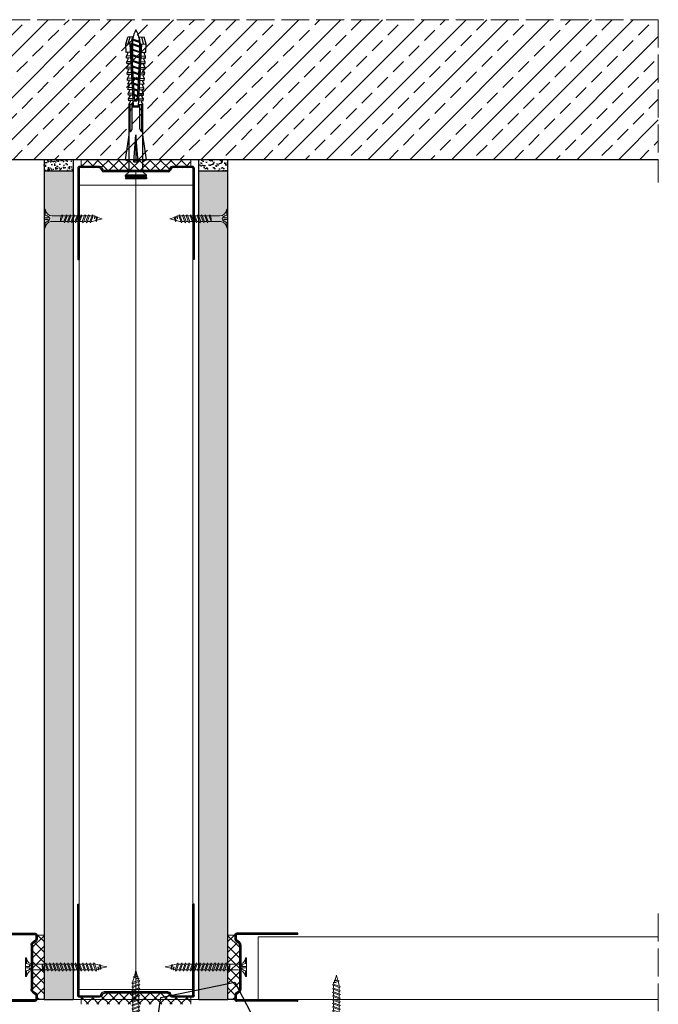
# Model space of a CAD drawing. Header units: millimetres. Extents: x -641 to 2681, y 417 to 2915.
# Tile 6 of 18: x 945 to 1220, y 800 to 1223. Entities that reach past the tile are written whole.
import ezdxf
from ezdxf import colors
from ezdxf.entities.mleader import LeaderData, LeaderLine
from ezdxf.math import Vec2, Vec3

# ---------------------------------------------------------------- set-up
doc = ezdxf.new("R2010")
doc.units = ezdxf.units.MM
doc.linetypes.add('ACAD_ISO02W100', pattern=[15, 12, -3])
for name, color, linetype, lineweight in [('_ISOVER WELNA', 7, 'BATTING', 9), ('_RIGIPS AKCESORIA', 7, 'Continuous', 18), ('_RIGIPS G-K', 7, 'Continuous', 25), ('_RIGIPS PROFIL', 7, 'Continuous', 18), ('KRESKOWANIE', 7, 'Continuous', 9), ('opisy', 7, 'Continuous', 9), ('PRZERYWANA', 7, 'ACAD_ISO02W100', 9)]:
    doc.layers.add(name, color=color, linetype=linetype, lineweight=lineweight)
doc.styles.get("Standard").update_dxf_attribs({"font": 'arial.ttf'})
doc.linetypes.add('BATTING', pattern='A,0.00254,-2.54,[134,ltypeshp.shx,S=2.54,R=0,X=-2.54,Y=0],-5.08,[134,ltypeshp.shx,S=2.54,R=180,X=2.54,Y=0],-2.54', length=10.16254)
pattern_1 = [(225, (426.8307, -954.8493), (1.122532, -3.367596), [0, -3.175])]

# ---------------------------------------------------------------- blocks, each defined once
blk = doc.blocks.new('TN 25')
at = {"layer": '_RIGIPS AKCESORIA'}
for p, q in [((0, -0.84), (0, 7.16)), ((0, 7.16), (0.46, 7.16)), ((0.46, 4.78), (0, 4.78)), ((0.46, 7.16), (0.46, 4.78)), ((3.02, 4.46), (8.47, 4.46)), ((7.12, 4.46), (7.12, 3.18)), ((8.03, 2.01), (7.12, 4.46)), ((8.47, 4.46), (8.79, 5)), ((9.61, 1.51), (8.47, 4.46)), ((8.79, 5), (9.93, 2.01)), ((9, 4.46), (10.1, 4.46)), ((10.1, 4.46), (10.41, 5)), ((11.23, 1.51), (10.1, 4.46)), ((10.41, 5), (11.56, 2.01)), ((10.62, 4.46), (11.67, 4.46)), ((11.67, 4.46), (11.99, 5)), ((12.81, 1.51), (11.67, 4.46)), ((11.99, 5), (13.14, 2.01)), ((12.2, 4.46), (13.21, 4.46)), ((13.21, 4.46), (13.52, 5)), ((14.34, 1.51), (13.21, 4.46)), ((13.52, 5), (14.67, 2.01)), ((13.73, 4.46), (14.8, 4.46)), ((14.8, 4.46), (15.12, 5)), ((15.94, 1.51), (14.8, 4.46)), ((15.12, 5), (16.26, 2.01)), ((15.33, 4.46), (16.42, 4.46)), ((16.42, 4.46), (16.73, 5)), ((17.55, 1.51), (16.42, 4.46)), ((16.73, 5), (17.88, 2.01)), ((16.94, 4.46), (17.99, 4.46)), ((17.99, 4.46), (18.31, 5)), ((19.13, 1.51), (17.99, 4.46)), ((18.31, 5), (19.45, 2.01)), ((18.52, 4.46), (19.68, 4.46)), ((19.68, 4.46), (20, 5)), ((20.82, 1.51), (19.68, 4.46)), ((20, 5), (21.14, 2.01)), ((20.21, 4.46), (20.7, 4.46)), ((20.7, 4.46), (22.28, 3.98)), ((22.28, 3.98), (22.56, 4.37)), ((22.56, 4.37), (23.03, 2.71)), ((0, 3.5), (1.77, 3.5)), ((0, 2.83), (1.77, 2.83)), ((0.46, 1.64), (0, 1.64)), ((0.46, -0.84), (0.46, 1.64)), ((1.77, 3.5), (1.77, 4.2)), ((1.77, 2.83), (1.77, 2.18)), ((7.49, 2.01), (3.55, 2.01)), ((7.12, 3.18), (7.65, 1.53)), ((7.65, 1.53), (8.03, 2.01)), ((9.41, 2.01), (8.03, 2.01)), ((9.93, 2.01), (9.61, 1.51)), ((11.04, 2.01), (9.93, 2.01)), ((11.56, 2.01), (11.23, 1.51)), ((12.61, 2.01), (11.56, 2.01)), ((13.14, 2.01), (12.81, 1.51)), ((14.15, 2.01), (13.14, 2.01)), ((14.67, 2.01), (14.34, 1.51)), ((15.74, 2.01), (14.67, 2.01)), ((16.26, 2.01), (15.94, 1.51)), ((17.36, 2.01), (16.26, 2.01)), ((17.88, 2.01), (17.55, 1.51)), ((18.93, 2.01), (17.88, 2.01)), ((19.45, 2.01), (19.13, 1.51)), ((19.45, 2.01), (20.62, 2.01)), ((21.14, 2.01), (20.82, 1.51)), ((21.14, 2.01), (21.81, 2.12)), ((21.85, 1.83), (21.67, 3.28)), ((21.67, 3.28), (22.14, 2.4)), ((22.14, 2.4), (21.85, 1.83)), ((22.7, 2.36), (22.14, 2.4)), ((22.7, 2.36), (22.28, 3.98)), ((23.03, 2.71), (22.7, 2.36)), ((22.71, 3.85), (25, 3.24)), ((25, 3.24), (23.03, 2.71)), ((0, -0.84), (0.46, -0.84))]:
    blk.add_line(p, q, dxfattribs=at)
for centre, major_axis, ratio, start_param, end_param in [((3.09, 7.67), (0.17, 3.2), 0.826134, 1.773653, 3.180586), ((-0.04, 0.9), (0, 3.93), 0.848176, -0.720942, -0.151112), ((3.37, -1.57), (0.28, 3.57), 0.832181, 0.035984, 1.430787), ((-2.73, 15.91), (0, 14.76), 0.848176, 3.399396, 3.475072), ((0.59, 4.62), (0, 2.81), 0.848176, 3.475072, 3.862535), ((1.66, 3.18), (0, 0.895), 0.848176, -1.552777, -0.720942), ((1.66, 3.18), (0, 0.895), 0.848176, 3.862535, 4.730408)]:
    blk.add_ellipse(centre, major_axis=major_axis, ratio=ratio, start_param=start_param, end_param=end_param, dxfattribs=at)
blk = doc.blocks.new('TN 35')
at = {"layer": '_RIGIPS AKCESORIA'}
for p, q in [((0, -0.84), (0, 7.16)), ((0, 7.16), (0.46, 7.16)), ((0.46, 4.78), (0, 4.78)), ((0.46, 7.16), (0.46, 4.78)), ((3.02, 4.46), (8.47, 4.46)), ((7.12, 4.46), (7.12, 3.18)), ((8.03, 2.01), (7.12, 4.46)), ((8.47, 4.46), (8.79, 5)), ((9.61, 1.51), (8.47, 4.46)), ((8.79, 5), (9.93, 2.01)), ((9, 4.46), (10.1, 4.46)), ((10.1, 4.46), (10.41, 5)), ((11.23, 1.51), (10.1, 4.46)), ((10.41, 5), (11.56, 2.01)), ((10.62, 4.46), (11.67, 4.46)), ((11.67, 4.46), (11.99, 5)), ((12.81, 1.51), (11.67, 4.46)), ((11.99, 5), (13.14, 2.01)), ((12.2, 4.46), (13.21, 4.46)), ((13.21, 4.46), (13.52, 5)), ((14.34, 1.51), (13.21, 4.46)), ((13.52, 5), (14.67, 2.01)), ((13.73, 4.46), (14.8, 4.46)), ((14.8, 4.46), (15.12, 5)), ((15.94, 1.51), (14.8, 4.46)), ((15.12, 5), (16.26, 2.01)), ((15.33, 4.46), (16.42, 4.46)), ((16.42, 4.46), (16.73, 5)), ((17.55, 1.51), (16.42, 4.46)), ((16.73, 5), (17.88, 2.01)), ((16.94, 4.46), (17.99, 4.46)), ((17.99, 4.46), (18.31, 5)), ((19.13, 1.51), (17.99, 4.46)), ((18.31, 5), (19.45, 2.01)), ((18.52, 4.46), (19.57, 4.46)), ((19.57, 4.46), (19.88, 5)), ((20.7, 1.51), (19.57, 4.46)), ((19.88, 5), (21.03, 2.01)), ((20.09, 4.46), (21.14, 4.46)), ((21.14, 4.46), (21.46, 5)), ((22.28, 1.51), (21.14, 4.46)), ((21.46, 5), (22.6, 2.01)), ((21.67, 4.46), (22.72, 4.46)), ((22.72, 4.46), (23.03, 5)), ((23.85, 1.51), (22.72, 4.46)), ((23.03, 5), (24.18, 2.01)), ((23.24, 4.46), (24.29, 4.46)), ((24.29, 4.46), (24.61, 5)), ((25.43, 1.51), (24.29, 4.46)), ((24.61, 5), (25.75, 2.01)), ((24.81, 4.46), (25.87, 4.46)), ((25.87, 4.46), (26.18, 5)), ((27, 1.51), (25.87, 4.46)), ((26.18, 5), (27.33, 2.01)), ((26.39, 4.46), (27.44, 4.46)), ((27.44, 4.46), (27.76, 5)), ((28.58, 1.51), (27.44, 4.46)), ((27.76, 5), (28.9, 2.01)), ((27.96, 4.46), (29.13, 4.46)), ((29.13, 4.46), (29.45, 5)), ((30.27, 1.51), (29.13, 4.46)), ((29.45, 5), (30.59, 2.01)), ((29.65, 4.46), (30.15, 4.46)), ((30.15, 4.46), (31.73, 3.98)), ((31.73, 3.98), (32.01, 4.37)), ((32.01, 4.37), (32.48, 2.71)), ((0, 3.5), (1.77, 3.5)), ((0, 2.83), (1.77, 2.83)), ((0.46, 1.64), (0, 1.64)), ((0.46, -0.84), (0.46, 1.64)), ((1.77, 3.5), (1.77, 4.2)), ((1.77, 2.83), (1.77, 2.18)), ((7.49, 2.01), (3.55, 2.01)), ((7.12, 3.18), (7.65, 1.53)), ((7.65, 1.53), (8.03, 2.01)), ((9.41, 2.01), (8.03, 2.01)), ((9.93, 2.01), (9.61, 1.51)), ((11.04, 2.01), (9.93, 2.01)), ((11.56, 2.01), (11.23, 1.51)), ((12.61, 2.01), (11.56, 2.01)), ((13.14, 2.01), (12.81, 1.51)), ((14.15, 2.01), (13.14, 2.01)), ((14.67, 2.01), (14.34, 1.51)), ((15.74, 2.01), (14.67, 2.01)), ((16.26, 2.01), (15.94, 1.51)), ((17.36, 2.01), (16.26, 2.01)), ((17.88, 2.01), (17.55, 1.51)), ((18.93, 2.01), (17.84, 2.01)), ((19.45, 2.01), (19.13, 1.51)), ((20.51, 2.01), (19.41, 2.01)), ((21.03, 2.01), (20.7, 1.51)), ((22.08, 2.01), (20.99, 2.01)), ((22.6, 2.01), (22.28, 1.51)), ((23.66, 2.01), (22.56, 2.01)), ((24.18, 2.01), (23.85, 1.51)), ((25.23, 2.01), (24.14, 2.01)), ((25.75, 2.01), (25.43, 1.51)), ((26.81, 2.01), (25.71, 2.01)), ((27.33, 2.01), (27, 1.51)), ((28.38, 2.01), (27.33, 2.01)), ((28.9, 2.01), (28.58, 1.51)), ((28.9, 2.01), (30.07, 2.01)), ((30.59, 2.01), (30.27, 1.51)), ((30.59, 2.01), (31.26, 2.12)), ((31.3, 1.83), (31.12, 3.28)), ((31.12, 3.28), (31.59, 2.4)), ((31.59, 2.4), (31.3, 1.83)), ((32.15, 2.36), (31.59, 2.4)), ((32.15, 2.36), (31.73, 3.98)), ((32.48, 2.71), (32.15, 2.36)), ((32.16, 3.85), (35, 3.24)), ((35, 3.24), (32.48, 2.71)), ((0, -0.84), (0.46, -0.84))]:
    blk.add_line(p, q, dxfattribs=at)
for centre, major_axis, ratio, start_param, end_param in [((3.09, 7.67), (0.17, 3.2), 0.826134, 1.773653, 3.180586), ((-0.04, 0.9), (0, 3.93), 0.848176, -0.720942, -0.151112), ((3.37, -1.57), (0.28, 3.57), 0.832181, 0.035984, 1.430787), ((-2.73, 15.91), (0, 14.76), 0.848176, 3.399396, 3.475072), ((0.59, 4.62), (0, 2.81), 0.848176, 3.475072, 3.862535), ((1.66, 3.18), (0, 0.895), 0.848176, -1.552777, -0.720942), ((1.66, 3.18), (0, 0.895), 0.848176, 3.862535, 4.730408)]:
    blk.add_ellipse(centre, major_axis=major_axis, ratio=ratio, start_param=start_param, end_param=end_param, dxfattribs=at)
blk = doc.blocks.new('UW 50 ULTRASTIL')
h = blk.add_hatch()
h.set_pattern_fill('ANSI31', color=256, scale=0.5, style=0)
h.paths.add_polyline_path([(-104.51, 0.56), (-104.18, 1.24, -0.286951), (-103.29, 1.8), (-82.41, 1.8), (-76.29, 1.8, -0.286951), (-75.39, 1.24), (-75.06, 0.56, 0.286951), (-74.16, 0), (-65.59, 0, 0.414214), (-64.79, 0.8), (-64.79, 40), (-65.34, 40), (-65.34, 0.8, -0.414214), (-65.59, 0.55), (-73.82, 0.55, -0.286951), (-74.72, 1.11), (-75.05, 1.79, 0.286951), (-75.94, 2.35), (-103.63, 2.35, 0.286951), (-104.53, 1.79), (-104.86, 1.11, -0.286951), (-105.76, 0.55), (-113.99, 0.55, -0.414214), (-114.24, 0.8), (-114.24, 40), (-114.79, 40), (-114.79, 0.8, 0.414214), (-113.99, 0), (-105.41, 0, 0.286951)])
for p, q in [((-114.79, 0.8), (-114.79, 40)), ((-114.79, 40), (-114.24, 40)), ((-114.24, 0.8), (-114.24, 40)), ((-65.34, 0.8), (-65.34, 40)), ((-64.79, 40), (-65.34, 40)), ((-64.79, 0.8), (-64.79, 40)), ((-113.99, 0.55), (-105.76, 0.55)), ((-113.99, 0), (-105.41, 0)), ((-104.86, 1.11), (-104.53, 1.79)), ((-104.51, 0.56), (-104.18, 1.24)), ((-103.63, 2.35), (-75.94, 2.35)), ((-103.29, 1.8), (-76.29, 1.8)), ((-75.06, 0.56), (-75.39, 1.24)), ((-74.72, 1.11), (-75.05, 1.79)), ((-74.16, 0), (-65.59, 0)), ((-73.82, 0.55), (-65.59, 0.55))]:
    blk.add_line(p, q)
for centre, radius, start, end in [((-113.99, 0.8), 0.8, 180, 270), ((-113.99, 0.8), 0.25, 180, 270), ((-105.76, 1.55), 1, 270, 334.0435), ((-105.41, 1), 1, 270, 334.0435), ((-103.63, 1.35), 1, 90, 154.0435), ((-103.29, 0.8), 1, 90, 154.0435), ((-76.29, 0.8), 1, 25.9565, 90), ((-75.94, 1.35), 1, 25.9565, 90), ((-74.16, 1), 1, 205.9565, 270), ((-73.82, 1.55), 1, 205.9565, 270), ((-65.59, 0.8), 0.8, 270, 0), ((-65.59, 0.8), 0.25, 270, 0)]:
    blk.add_arc(centre, radius, start, end)
blk = doc.blocks.new('kolek rozprezny komplet 60')
for p, q in [((443.47, 219.95), (432.8, 218.45)), ((443.47, 218.45), (443.47, 219.95)), ((443.47, 219.95), (444.34, 218.45)), ((450.17, 219.95), (448.67, 218.45)), ((450.17, 219.95), (450.17, 210.95)), ((450.67, 219.95), (450.17, 219.95)), ((450.67, 219.95), (450.67, 210.95)), ((450.67, 219.35), (451.17, 219.95)), ((451.17, 219.95), (451.67, 219.95)), ((451.17, 219.95), (451.17, 210.95)), ((451.67, 219.95), (451.67, 210.95)), ((390.66, 217.01), (390.76, 218.91)), ((393.15, 216.88), (390.66, 217.01)), ((393.75, 218.75), (390.71, 217.96)), ((393.81, 219.85), (390.76, 218.91)), ((391.67, 216.95), (392.67, 216.95)), ((392.67, 216.95), (391.67, 213.95)), ((392.67, 216.95), (392.07, 213.95)), ((393.07, 216.95), (392.07, 213.95)), ((392.67, 216.95), (393.04, 217.45)), ((393.07, 216.95), (393.04, 217.45)), ((393.07, 216.95), (394.67, 216.95)), ((394.67, 216.95), (393.67, 213.95)), ((393.68, 217.35), (393.81, 219.85)), ((417.38, 216.11), (393.68, 217.35)), ((420.47, 216.55), (393.71, 217.95)), ((397.41, 219.66), (393.81, 219.85)), ((394.67, 216.95), (394.07, 213.95)), ((395.07, 216.95), (394.07, 213.95)), ((394.67, 216.95), (394.92, 217.29)), ((395.07, 216.95), (395.05, 217.28)), ((395.07, 216.95), (397.07, 216.95)), ((397.07, 216.95), (396.07, 213.95)), ((397.07, 216.95), (396.47, 213.95)), ((397.47, 216.95), (396.47, 213.95)), ((397.07, 216.95), (397.23, 217.17)), ((397.31, 217.76), (397.41, 219.66)), ((397.47, 216.95), (397.46, 217.16)), ((397.47, 216.95), (399.47, 216.95)), ((397.67, 217.14), (397.71, 217.74)), ((399, 219.58), (397.82, 218.98)), ((398.47, 217.1), (398.5, 217.7)), ((399.47, 216.95), (398.47, 213.95)), ((399.47, 216.95), (398.87, 213.95)), ((399.87, 216.95), (398.87, 213.95)), ((398.9, 217.68), (399, 219.58)), ((399.8, 219.54), (399, 219.58)), ((399.47, 216.95), (399.55, 217.05)), ((399.7, 217.64), (399.8, 219.54)), ((399.87, 216.95), (399.87, 217.03)), ((399.87, 216.95), (401.38, 216.95)), ((400.07, 217.02), (400.1, 217.62)), ((401.4, 219.45), (400.22, 218.85)), ((400.87, 216.98), (400.9, 217.58)), ((401.87, 216.92), (400.87, 213.95)), ((401.87, 216.92), (401.27, 213.95)), ((402.26, 216.9), (401.27, 213.95)), ((401.3, 217.56), (401.4, 219.45)), ((402.2, 219.41), (401.4, 219.45)), ((402.1, 217.51), (402.2, 219.41)), ((402.47, 216.89), (402.5, 217.49)), ((403.8, 219.33), (402.61, 218.72)), ((403.27, 216.85), (403.3, 217.45)), ((404.22, 216.8), (403.31, 214.05)), ((403.7, 217.43), (403.8, 219.33)), ((404.24, 216.8), (403.7, 214.07)), ((404.62, 216.78), (403.72, 214.07)), ((404.6, 219.29), (403.8, 219.33)), ((404.5, 217.39), (404.6, 219.29)), ((404.86, 216.77), (404.9, 217.37)), ((406.19, 219.2), (405.01, 218.6)), ((405.66, 216.73), (405.69, 217.32)), ((406.58, 216.68), (405.75, 214.18)), ((406.09, 217.3), (406.19, 219.2)), ((406.62, 216.68), (406.12, 214.2)), ((406.98, 216.66), (406.16, 214.2)), ((406.99, 219.16), (406.19, 219.2)), ((406.89, 217.26), (406.99, 219.16)), ((407.26, 216.64), (407.29, 217.24)), ((408.59, 219.08), (407.41, 218.47)), ((408.06, 216.6), (408.09, 217.2)), ((408.94, 216.55), (408.19, 214.31)), ((408.49, 217.18), (408.59, 219.08)), ((408.99, 216.55), (408.55, 214.33)), ((409.39, 219.03), (408.59, 219.08)), ((409.34, 216.53), (408.6, 214.33)), ((409.29, 217.14), (409.39, 219.03)), ((409.66, 216.52), (409.69, 217.12)), ((410.99, 218.95), (409.8, 218.35)), ((410.46, 216.47), (410.49, 217.07)), ((411.3, 216.43), (410.64, 214.44)), ((410.89, 217.05), (410.99, 218.95)), ((411.37, 216.43), (410.98, 214.45)), ((411.69, 216.41), (411.04, 214.46)), ((412.59, 218.87), (411.4, 218.26)), ((412.05, 216.39), (412.09, 216.99)), ((412.49, 216.97), (412.59, 218.87)), ((413.38, 218.82), (412.59, 218.87)), ((412.85, 216.35), (412.89, 216.95)), ((413.66, 216.31), (413.08, 214.56)), ((413.28, 216.93), (413.38, 218.82)), ((413.75, 216.3), (413.4, 214.58)), ((414.05, 216.29), (413.49, 214.58)), ((414.98, 218.74), (413.8, 218.14)), ((414.45, 216.27), (414.48, 216.86)), ((414.88, 216.84), (414.98, 218.74)), ((415.78, 218.7), (414.98, 218.74)), ((415.25, 216.22), (415.28, 216.82)), ((416.02, 216.18), (415.52, 214.69)), ((415.68, 216.8), (415.78, 218.7)), ((416.12, 216.18), (415.83, 214.71)), ((416.41, 216.16), (415.93, 214.71)), ((417.38, 218.62), (416.2, 218.01)), ((417.28, 216.72), (417.38, 218.62)), ((418.18, 218.57), (417.38, 218.62)), ((418.08, 216.68), (418.18, 218.57)), ((419.78, 218.49), (418.59, 217.89)), ((419.68, 216.59), (419.78, 218.49)), ((430.17, 217.15), (419.71, 217.15)), ((431.37, 217.95), (419.75, 217.95)), ((448.67, 218.45), (419.77, 218.45)), ((420.47, 217.15), (420.47, 213.75)), ((420.67, 217.15), (420.67, 213.75)), ((420.87, 217.15), (420.87, 213.75)), ((444.34, 216.37), (432.8, 215.45)), ((444.34, 216.37), (443.47, 215.45)), ((444.34, 214.53), (444.34, 216.37)), ((448.67, 218.45), (448.67, 212.45)), ((448.67, 216.95), (448.67, 213.95)), ((393.15, 214.02), (390.66, 213.89)), ((390.66, 213.89), (390.76, 211.99)), ((393.75, 212.15), (390.71, 212.94)), ((393.81, 211.05), (390.76, 211.99)), ((391.67, 213.95), (391.71, 213.45)), ((391.71, 213.45), (392.07, 213.95)), ((392.07, 213.95), (393.67, 213.95)), ((393.67, 213.95), (393.7, 213.55)), ((417.38, 214.79), (393.68, 213.55)), ((393.68, 213.55), (393.81, 211.05)), ((420.47, 214.35), (393.71, 212.95)), ((393.78, 213.55), (394.07, 213.95)), ((394.07, 213.95), (396.07, 213.95)), ((396.07, 213.95), (396.09, 213.67)), ((396.28, 213.68), (396.47, 213.95)), ((396.47, 213.95), (398.47, 213.95)), ((397.31, 213.14), (397.41, 211.24)), ((397.67, 213.76), (397.71, 213.16)), ((399, 211.32), (397.82, 211.93)), ((398.47, 213.95), (398.48, 213.8)), ((398.47, 213.8), (398.5, 213.2)), ((398.77, 213.81), (398.87, 213.95)), ((398.87, 213.95), (400.87, 213.95)), ((398.9, 213.22), (399, 211.32)), ((399.7, 213.26), (399.8, 211.36)), ((400.07, 213.88), (400.1, 213.28)), ((401.4, 211.45), (400.22, 212.05)), ((400.87, 213.95), (400.88, 213.92)), ((400.87, 213.92), (400.9, 213.32)), ((401.27, 213.95), (401.38, 213.95)), ((401.27, 213.94), (401.27, 213.95)), ((401.3, 213.35), (401.4, 211.45)), ((402.2, 211.49), (401.4, 211.45)), ((402.1, 213.39), (402.2, 211.49)), ((402.47, 214.01), (402.5, 213.41)), ((403.8, 211.57), (402.61, 212.18)), ((403.27, 214.05), (403.3, 213.45)), ((403.7, 213.47), (403.8, 211.57)), ((404.6, 211.62), (403.8, 211.57)), ((404.5, 213.51), (404.6, 211.62)), ((404.86, 214.13), (404.9, 213.53)), ((406.19, 211.7), (405.01, 212.3)), ((405.66, 214.17), (405.69, 213.58)), ((406.09, 213.6), (406.19, 211.7)), ((406.99, 211.74), (406.19, 211.7)), ((406.89, 213.64), (406.99, 211.74)), ((407.26, 214.26), (407.29, 213.66)), ((408.59, 211.82), (407.41, 212.43)), ((408.06, 214.3), (408.09, 213.7)), ((408.49, 213.72), (408.59, 211.82)), ((409.39, 211.87), (408.59, 211.82)), ((409.29, 213.76), (409.39, 211.87)), ((409.66, 214.38), (409.69, 213.79)), ((410.99, 211.95), (409.8, 212.55)), ((410.46, 214.43), (410.49, 213.83)), ((410.89, 213.85), (410.99, 211.95)), ((412.59, 212.03), (411.4, 212.64)), ((412.05, 214.51), (412.09, 213.91)), ((412.49, 213.93), (412.59, 212.03)), ((413.38, 212.08), (412.59, 212.03)), ((412.85, 214.55), (412.89, 213.95)), ((413.28, 213.97), (413.38, 212.08)), ((414.98, 212.16), (413.8, 212.76)), ((414.45, 214.64), (414.48, 214.04)), ((414.88, 214.06), (414.98, 212.16)), ((415.78, 212.2), (414.98, 212.16)), ((415.25, 214.68), (415.28, 214.08)), ((415.68, 214.1), (415.78, 212.2)), ((417.38, 212.29), (416.2, 212.89)), ((417.28, 214.18), (417.38, 212.29)), ((418.18, 212.33), (417.38, 212.29)), ((418.22, 215.58), (418.01, 214.95)), ((418.08, 214.22), (418.18, 212.33)), ((419.78, 212.41), (418.59, 213.01)), ((419.68, 214.31), (419.78, 212.41)), ((430.17, 213.75), (419.71, 213.75)), ((431.37, 212.95), (419.75, 212.95)), ((448.67, 212.45), (419.77, 212.45)), ((432.8, 215.45), (443.47, 215.45)), ((444.34, 214.53), (432.8, 215.45)), ((443.47, 210.95), (432.8, 212.45)), ((444.34, 214.53), (443.47, 215.45)), ((443.47, 212.45), (443.47, 210.95)), ((443.47, 210.95), (444.34, 212.45)), ((450.17, 210.95), (448.67, 212.45)), ((450.67, 211.55), (451.17, 210.95)), ((397.41, 211.24), (393.81, 211.05)), ((399.8, 211.36), (399, 211.32)), ((450.67, 210.95), (450.17, 210.95)), ((451.17, 210.95), (451.67, 210.95))]:
    blk.add_line(p, q)
for centre, radius, start, end in [((393.41, 206.24), 10.85, 99.2038, 121.9083), ((393.65, 216.85), 0.5, 87, 177), ((397.68, 219.24), 0.3, 177, 297), ((400.08, 219.12), 0.3, 177, 297), ((402.48, 218.99), 0.3, 177, 297), ((404.87, 218.87), 0.3, 177, 297), ((407.27, 218.74), 0.3, 177, 297), ((409.67, 218.61), 0.3, 177, 297), ((411.27, 218.53), 0.3, 177, 297), ((413.66, 218.41), 0.3, 177, 297), ((416.06, 218.28), 0.3, 177, 297), ((417.55, 215.45), 0.682, 255.8604, 104.1386), ((418.46, 218.15), 0.3, 177, 297), ((422.67, 216.95), 1, 90, 168.463), ((430.17, 218.45), 1.3, 270, 0), ((393.41, 224.66), 10.85, 238.0917, 260.7962), ((393.65, 214.05), 0.5, 183, 273), ((397.68, 211.66), 0.3, 63, 183), ((400.08, 211.78), 0.3, 63, 183), ((402.48, 211.91), 0.3, 63, 183), ((404.87, 212.03), 0.3, 63, 183), ((407.27, 212.16), 0.3, 63, 183), ((409.67, 212.29), 0.3, 63, 183), ((411.27, 212.37), 0.3, 63, 183), ((413.66, 212.5), 0.3, 63, 183), ((416.06, 212.62), 0.3, 63, 183), ((418.46, 212.75), 0.3, 63, 183), ((422.67, 213.95), 1, 191.537, 270), ((430.17, 212.45), 1.3, 0, 90)]:
    blk.add_arc(centre, radius, start, end)
blk = doc.blocks.new('UD 30 ULTRASTIL')
h = blk.add_hatch()
h.set_pattern_fill('ANSI31', color=256, scale=0.3, style=0)
h.paths.add_polyline_path([(684.71, 712.9), (658.51, 712.9, 0.414214), (657.71, 712.1), (657.71, 710.25, 0.236068), (658.03, 709.61), (659.39, 708.59, -0.236068), (659.71, 707.95), (659.71, 688.65, -0.236068), (659.39, 688.01), (658.03, 686.99, 0.236068), (657.71, 686.35), (657.71, 684.5, 0.414214), (658.51, 683.7), (684.71, 683.7), (684.71, 684.25), (658.51, 684.25, -0.414214), (658.26, 684.5), (658.26, 686.35, -0.236068), (658.36, 686.55), (659.72, 687.57, 0.236068), (660.26, 688.65), (660.26, 707.95, 0.236068), (659.72, 709.03), (658.36, 710.05, -0.236068), (658.26, 710.25), (658.26, 712.1, -0.414214), (658.51, 712.35), (684.71, 712.35)])
for p, q in [((657.71, 712.1), (657.71, 710.25)), ((658.26, 712.1), (658.26, 710.25)), ((684.71, 712.9), (658.51, 712.9)), ((684.71, 712.35), (658.51, 712.35)), ((684.71, 712.35), (684.71, 712.9)), ((659.39, 708.59), (658.03, 709.61)), ((659.72, 709.03), (658.36, 710.05)), ((659.71, 707.95), (659.71, 688.65)), ((660.26, 707.95), (660.26, 688.65)), ((657.71, 686.35), (657.71, 684.5)), ((659.39, 688.01), (658.03, 686.99)), ((658.26, 686.35), (658.26, 684.5)), ((659.72, 687.57), (658.36, 686.55)), ((684.71, 684.25), (658.51, 684.25)), ((684.71, 683.7), (658.51, 683.7)), ((684.71, 683.7), (684.71, 684.25))]:
    blk.add_line(p, q)
for centre, radius, start, end in [((658.51, 712.1), 0.8, 90, 180), ((658.51, 712.1), 0.25, 90, 180), ((658.51, 710.25), 0.8, 180, 233.1301), ((658.51, 710.25), 0.25, 180, 233.1301), ((658.91, 707.95), 0.8, 0, 53.1301), ((658.91, 707.95), 1.35, 0, 53.1301), ((658.51, 686.35), 0.8, 126.8699, 180), ((658.51, 686.35), 0.25, 126.8699, 180), ((658.91, 688.65), 0.8, 306.8699, 0), ((658.91, 688.65), 1.35, 306.8699, 0), ((658.51, 684.5), 0.8, 180, 270), ((658.51, 684.5), 0.25, 180, 270)]:
    blk.add_arc(centre, radius, start, end)
blk = doc.blocks.new('_Dot')
at = {"color": 0, "linetype": 'ByBlock', "lineweight": -2}
blk.add_line((-0.5, 0), (-1, 0), dxfattribs=at)
at = {"color": 0, "linetype": 'ByBlock', "const_width": 0.5}
blk.add_lwpolyline([(-0.25, 0, 1), (0.25, 0, 1)], format="xyb", close=True, dxfattribs=at)

msp = doc.modelspace()

# ---------------------------------------------------------------- hatches: boundary and pattern name
at = {"layer": '_RIGIPS AKCESORIA'}
h = msp.add_hatch(dxfattribs=at)
h.set_pattern_fill('ANSI37', color=256, style=0)
h.set_pattern_definition([(135, (3011.1807, -627.031), (2.245064, 2.245064), []), (45, (3011.1807, -627.031), (2.245064, -2.245064), [])])
h.paths.add_polyline_path([(950.98, 825.17, -0.236068), (951.3, 825.81), (952.66, 826.83, 0.236068), (952.98, 827.47), (952.98, 829.32), (955.98, 829.32), (955.98, 801.72), (952.98, 801.72), (952.98, 803.57, 0.236068), (952.66, 804.21), (951.3, 805.23, -0.236068), (950.98, 805.87)])
h = msp.add_hatch(dxfattribs=at)
h.set_pattern_fill('ANSI37', color=256, style=0)
h.set_pattern_definition([(45, (-1020.226, -627.031), (-2.245064, 2.245064), []), (135, (-1020.226, -627.031), (-2.245064, -2.245064), [])])
h.paths.add_polyline_path([(1039.98, 825.17, 0.236068), (1039.66, 825.81), (1038.3, 826.83, -0.236068), (1037.98, 827.47), (1037.98, 829.32), (1034.98, 829.32), (1034.98, 801.72), (1037.98, 801.72), (1037.98, 803.57, -0.236068), (1038.3, 804.21), (1039.66, 805.23, 0.236068), (1039.98, 805.87)])
at = {"layer": '_RIGIPS G-K'}
h = msp.add_hatch(dxfattribs=at)
h.set_pattern_fill('AR-SAND', color=256, scale=0.05, angle=180, style=0)
h.set_pattern_definition([(217.5, (2618.7522, 2596.647), (0.0800016, -2.4470662), [0, -1.9304, 0, -2.159, 0, -2.06375]), (187.5, (2618.7522, 2596.647), (-2.2476164, -3.5841255), [0, -1.0414, 0, -1.7399, 0, -0.66675]), (147.5, (2620.3143, 2596.647), (-3.9549619, -0.007186), [0, -0.635, 0, -2.286, 0, -2.9845]), (137.5, (2620.3143, 2596.647), (-3.817782, -1.1146466), [0, -0.3175, 0, -1.4986, 0, -1.7145])])
h.paths.add_polyline_path([(955.98, 1157.52), (968.48, 1157.52), (968.48, 1162.52), (955.98, 1162.52)])
h = msp.add_hatch(dxfattribs=at)
h.set_pattern_fill('AR-SAND', color=256, scale=0.05, angle=180, style=0)
h.set_pattern_definition([(217.5, (2621.7522, 2596.647), (0.0800016, -2.4470662), [0, -1.9304, 0, -2.159, 0, -2.06375]), (187.5, (2621.7522, 2596.647), (-2.2476164, -3.5841255), [0, -1.0414, 0, -1.7399, 0, -0.66675]), (147.5, (2623.3143, 2596.647), (-3.9549619, -0.007186), [0, -0.635, 0, -2.286, 0, -2.9845]), (137.5, (2623.3143, 2596.647), (-3.817782, -1.1146466), [0, -0.3175, 0, -1.4986, 0, -1.7145])])
h.paths.add_polyline_path([(1022.48, 1157.52), (1034.98, 1157.52), (1034.98, 1162.52), (1022.48, 1162.52)])
at = {"layer": 'KRESKOWANIE'}
h = msp.add_hatch(dxfattribs=at)
h.set_pattern_fill('ANSI33', color=256, scale=2, angle=180, style=0)
h.set_pattern_definition([(225, (-521.726, -346.739), (8.980256, -8.980256), []), (225, (-530.706, -346.739), (8.980256, -8.980256), [6.35, -3.175])])
h.paths.add_polyline_path([(770.98, 1222.52), (770.98, 1162.52), (1219.98, 1162.52), (1219.98, 1222.52)])
h = msp.add_hatch(dxfattribs=at)
h.set_pattern_fill('ANSI37', color=256, angle=270, style=0)
h.set_pattern_definition([(315, (2620.2522, 2596.647), (2.245064, 2.245064), []), (45, (2620.2522, 2596.647), (-2.245064, 2.245064), [])])
h.paths.add_polyline_path([(971.88, 1159.52), (979.85, 1159.52, -0.286951), (980.75, 1158.96), (981.08, 1158.28, 0.286951), (981.98, 1157.72), (1008.98, 1157.72, 0.286951), (1009.87, 1158.28), (1010.2, 1158.96, -0.286951), (1011.1, 1159.52), (1019.08, 1159.52), (1019.08, 1162.52), (971.88, 1162.52)])
h = msp.add_hatch(dxfattribs=at)
h.set_pattern_fill('DOTS', color=256, scale=2, angle=225, style=0)
h.set_pattern_definition(pattern_1)
h.paths.add_polyline_path([(955.98, 801.57), (968.48, 801.57), (968.48, 1157.52), (955.98, 1157.52)])
h = msp.add_hatch(dxfattribs=at)
h.set_pattern_fill('DOTS', color=256, scale=2, angle=225, style=0)
h.set_pattern_definition(pattern_1)
h.paths.add_polyline_path([(1022.48, 801.57), (1034.98, 801.57), (1034.98, 1157.52), (1022.48, 1157.52)])
h = msp.add_hatch(dxfattribs=at)
h.set_pattern_fill('ANSI37', color=256, angle=270, style=0)
h.set_pattern_definition([(45, (2620.2522, -634.5584), (2.245064, -2.245064), []), (315, (2620.2522, -634.5584), (-2.245064, -2.245064), [])])
h.paths.add_polyline_path([(971.88, 802.57), (979.85, 802.57, 0.286951), (980.75, 803.13), (981.08, 803.81, -0.286951), (981.98, 804.37), (1008.98, 804.37, -0.286951), (1009.87, 803.81), (1010.2, 803.13, 0.286951), (1011.1, 802.57), (1019.08, 802.57), (1019.08, 799.57), (971.88, 799.57)])

# ---------------------------------------------------------------- linework, layer by layer
msp.add_line((770.98, 1162.52), (1219.98, 1162.52))
at = {"layer": '_ISOVER WELNA', "ltscale": 2.4}
msp.add_line((995.48, 801.57), (995.48, 1157.17), dxfattribs=at)
at = {"layer": '_RIGIPS AKCESORIA'}
for p, q in [((952.98, 829.32), (955.98, 829.32)), ((1037.98, 829.32), (1034.98, 829.32)), ((952.98, 801.72), (955.98, 801.72)), ((1037.98, 801.72), (1034.98, 801.72))]:
    msp.add_line(p, q, dxfattribs=at)
at = {"layer": '_RIGIPS G-K'}
for p, q in [((955.98, 1162.52), (955.98, 801.57)), ((968.48, 1162.52), (968.48, 801.57)), ((1022.48, 801.57), (1022.48, 1162.52)), ((1034.98, 801.57), (1034.98, 1162.52)), ((968.48, 1157.52), (955.98, 1157.52)), ((1034.98, 1157.52), (1022.48, 1157.52)), ((955.98, 801.57), (968.48, 801.57)), ((1022.48, 801.57), (1034.98, 801.57))]:
    msp.add_line(p, q, dxfattribs=at)
at = {"layer": '_RIGIPS PROFIL', "lineweight": 9}
for p, q in [((971.08, 1151.5), (1019.88, 1151.5)), ((971.08, 805.92), (971.08, 1151.5)), ((1019.88, 805.92), (1019.88, 1151.5))]:
    msp.add_line(p, q, dxfattribs=at)
at = {"layer": '_RIGIPS PROFIL'}
for p, q in [((1047.98, 828.57), (1219.98, 828.57)), ((1047.98, 828.57), (1047.98, 801.57)), ((1019.88, 805.92), (971.08, 805.92)), ((770.98, 801.57), (1219.98, 801.57))]:
    msp.add_line(p, q, dxfattribs=at)
at = {"layer": 'KRESKOWANIE'}
for p, q in [((971.88, 1159.52), (971.88, 1162.52)), ((1019.08, 1159.52), (1019.08, 1162.52)), ((971.88, 802.57), (971.88, 799.57)), ((1019.08, 802.57), (1019.08, 799.57))]:
    msp.add_line(p, q, dxfattribs=at)
at = {"layer": 'PRZERYWANA'}
for p, q in [((1219.98, 1222.52), (770.98, 1222.52)), ((1219.98, 1222.52), (1219.98, 1152.52)), ((1219.98, 838.57), (1219.98, 777.07))]:
    msp.add_line(p, q, dxfattribs=at)

# ---------------------------------------------------------------- block references
for name, p, rotation in [('kolek rozprezny komplet 60', (780.03, 1605.84), 270), ('UW 50 ULTRASTIL', (905.69, 1159.52), 180), ('TN 35', (998.65, 779.3), 90)]:
    msp.add_blockref(name, p, dxfattribs=dict(rotation=rotation))
at = {"xscale": -1}
for name, p in [('UW 50 ULTRASTIL', (905.69, 802.57)), ('UD 30 ULTRASTIL', (1610.69, 117.22)), ('TN 35', (1042.95, 812.36))]:
    msp.add_blockref(name, p, dxfattribs=at)
for name, p in [('UD 30 ULTRASTIL', (380.26, 117.22)), ('TN 35', (948.01, 812.36))]:
    msp.add_blockref(name, p)
at = {"layer": '_RIGIPS AKCESORIA', "xscale": -1}
for p, rotation in [((955.98, 1140.23), 180), ((1078.4, 787.07), 270)]:
    msp.add_blockref('TN 25', p, dxfattribs=dict(at, rotation=rotation))
at = {"layer": '_RIGIPS AKCESORIA', "rotation": 180}
msp.add_blockref('TN 25', (1034.98, 1140.23), dxfattribs=at)

# ---------------------------------------------------------------- leaders
at = {"layer": 'opisy'}
ml = msp.add_multileader_mtext('Standard', dxfattribs=at)
ml.set_content('2', color=256)
ml.set_leader_properties()
ml.set_arrow_properties(name='DOT')
ml.build(insert=Vec2(0, 0))
ctx = ml.context
ctx.base_point, ctx.char_height, ctx.landing_gap_size, ctx.plane_origin = Vec3(1085.57, 733.46), 15, 4, Vec3(1030.19, 784.69)
notes = []
notes.append((ctx, [(0, (1, 1, 0), (1077.57, 733.46), (1, 0), 8, [(2, [(1003.41, 784), (1006.23, 802.43), (1037.95, 809.03)], 0, [])])]))
ctx.mtext.insert, ctx.mtext.flow_direction = Vec3(1089.57, 740.96), 5
for ctx, leaders in notes:
    for number, flags, end, landing, length, lines in leaders:
        leader = LeaderData()
        leader.index, (leader.has_last_leader_line, leader.has_dogleg_vector, leader.attachment_direction) = number, flags
        leader.last_leader_point, leader.dogleg_vector, leader.dogleg_length = Vec3(end), Vec3(landing), length
        for number, points, colour, breaks in lines:
            line = LeaderLine()
            line.index, line.vertices, line.color, line.breaks = number, Vec3.list(points), colors.encode_raw_color(colour), breaks
            leader.lines.append(line)
        ctx.leaders.append(leader)

doc.saveas('drawing.dxf')
